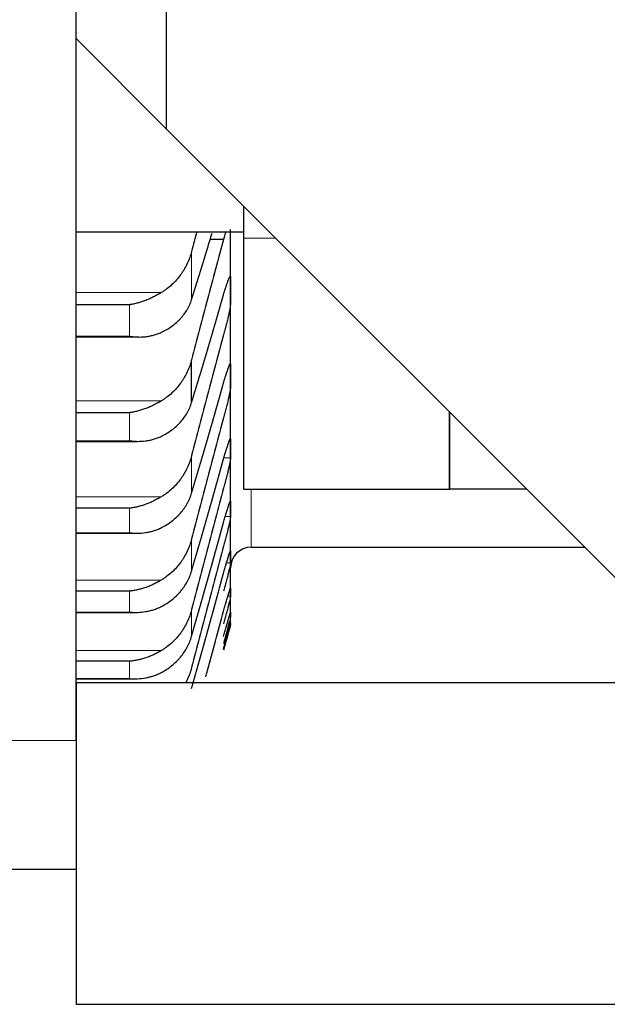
# Model space of a CAD drawing. Header units: inches. Extents: x 0 to 20790, y -12 to 14700.
# Tile 151 of 256: x 7908 to 7953, y 9166 to 9243. Entities that reach past the tile are written whole.
import ezdxf

# ---------------------------------------------------------------- set-up
doc = ezdxf.new("R2010")
doc.units = ezdxf.units.IN
doc.layers.add('1', color=7, linetype='Continuous', true_color=0xffffff)
doc.layers.add('254', color=7, linetype='Continuous', true_color=0xffffff)
doc.styles.add('latin_extended', font='simplex.shx')
doc.dimstyles.get("Standard").update_dxf_attribs({"dimtxt": 0.18, "dimasz": 0.18, "dimexe": 0.18, "dimexo": 0.0625, "dimgap": 0.09, "dimtad": 0, "dimtih": 1, "dimtoh": 1, "dimdec": 4, "dimzin": 0, "dimdsep": 46, "dimtxsty": 'Standard', "dimcen": 0.09, "dimadec": 0, "dimazin": 0, "dimtfac": 1, "dimtdec": 4, "dimtofl": 0, "dimtmove": 0, "dimatfit": 3, "dimfxl": 1, "dimtolj": 1, "dimtzin": 0, "dimarcsym": 0})

# ---------------------------------------------------------------- blocks, each defined once
blk = doc.blocks.new('_U4')
at = {"layer": '254', "color": 3, "linetype": 'Continuous', "lineweight": 13, "transparency": 16777216}
for p, q in [((1196.915, 10968.48), (1196.915, 7971.958)), ((8181.915, 9131.481), (8181.915, 7971.958)), ((1319.415, 8006.958), (8059.415, 8006.958))]:
    blk.add_line(p, q, dxfattribs=at)
at = {"layer": '254', "color": 3, "transparency": 16777216}
for points in [[(1319.415, 8027.374), (1319.415, 7986.541), (1196.915, 8006.958)], [(8059.415, 7986.541), (8059.415, 8027.374), (8181.915, 8006.958)]]:
    blk.add_solid(points, dxfattribs=at)
at = {"layer": 'Defpoints', "color": 0, "transparency": 16777216}
for p in [(1196.915, 11003.48), (8181.915, 9166.481), (8181.915, 8006.958)]:
    blk.add_point(p, dxfattribs=at)
at = {"layer": '254', "color": 2, "lineweight": 13, "transparency": 16777216, "insert": (4473.582, 8190.708), "char_height": 122.5, "attachment_point": 1, "style": 'latin_extended'}
blk.add_mtext('\\A1;6985', dxfattribs=at)

msp = doc.modelspace()

# ---------------------------------------------------------------- linework, layer by layer
at = {"layer": '1', "color": 2, "linetype": 'Continuous', "lineweight": 25}
for p, q in [((7911.915, 9186.981), (7911.915, 9401.981)), ((7918.915, 9401.481), (7918.915, 9234.481)), ((7918.915, 9234.481), (7911.915, 9241.481)), ((7954.915, 9198.481), (7918.915, 9234.481)), ((7924.915, 9228.481), (7924.915, 9225.981)), ((7911.914, 9226.481), (7924.915, 9226.481)), ((7923.915, 9221.937), (7923.915, 9226.648)), ((7923.377, 9225.884), (7922.307, 9225.884)), ((7924.915, 9225.981), (7924.915, 9206.481)), ((7923.915, 9215.305), (7923.915, 9221.937)), ((7916.059, 9220.81), (7911.915, 9220.81)), ((7911.914, 9218.307), (7916.789, 9218.307)), ((7920.889, 9213.213), (7920.889, 9216.543)), ((7923.915, 9209.637), (7923.915, 9215.305)), ((7916.059, 9212.424), (7911.915, 9212.424)), ((7940.915, 9206.481), (7940.915, 9212.481)), ((7940.915, 9212.481), (7940.915, 9206.481)), ((7911.914, 9210.203), (7916.701, 9210.203)), ((7923.915, 9204.941), (7923.915, 9209.637)), ((7924.915, 9206.481), (7940.915, 9206.481)), ((7946.915, 9206.481), (7940.915, 9206.481)), ((7916.059, 9205.006), (7911.915, 9205.006)), ((7923.915, 9201.226), (7923.915, 9204.941)), ((7911.915, 9203.07), (7916.614, 9203.07)), ((7925.515, 9201.981), (7951.416, 9201.981)), ((7923.915, 9198.496), (7923.915, 9201.226)), ((7916.059, 9198.568), (7911.915, 9198.568)), ((7923.915, 9196.757), (7923.915, 9198.496)), ((7911.915, 9196.918), (7916.528, 9196.918)), ((7923.915, 9196.012), (7923.915, 9196.757)), ((7923.915, 9195.981), (7923.915, 9196.012)), ((7916.059, 9193.12), (7911.915, 9193.12)), ((7911.914, 9191.757), (7916.442, 9191.757)), ((7911.915, 9191.481), (8181.915, 9191.481)), ((7911.915, 9191.481), (7911.915, 9166.481)), ((7886.915, 9176.981), (7911.915, 9176.981)), ((7911.915, 9166.481), (8181.915, 9166.481))]:
    msp.add_line(p, q, dxfattribs=at)
at = {"layer": '1', "color": 110, "linetype": 'Continuous', "lineweight": 13}
for p, q in [((7924.915, 9225.981), (7927.415, 9225.981)), ((7920.889, 9221.21), (7920.889, 9224.953)), ((7918.546, 9221.759), (7911.915, 9221.759)), ((7916.059, 9218.365), (7916.059, 9220.81)), ((7916.059, 9218.365), (7911.915, 9218.365)), ((7918.546, 9213.347), (7911.915, 9213.347)), ((7916.059, 9210.249), (7916.059, 9212.424)), ((7916.059, 9210.249), (7911.915, 9210.249)), ((7920.889, 9206.184), (7920.889, 9209.096)), ((7923.912, 9208.92), (7923.402, 9208.92)), ((7925.515, 9201.981), (7925.515, 9206.481)), ((7918.546, 9205.9), (7911.915, 9205.9)), ((7916.059, 9203.104), (7916.059, 9205.006)), ((7923.912, 9204.36), (7923.504, 9204.36)), ((7916.059, 9203.104), (7911.915, 9203.104)), ((7920.889, 9200.132), (7920.889, 9202.621)), ((7923.912, 9200.78), (7923.605, 9200.78)), ((7918.546, 9199.433), (7911.915, 9199.433)), ((7916.059, 9196.943), (7916.059, 9198.568)), ((7923.912, 9198.187), (7923.705, 9198.187)), ((7916.059, 9196.943), (7911.915, 9196.943)), ((7920.889, 9195.069), (7920.889, 9197.131)), ((7918.546, 9193.954), (7911.915, 9193.954)), ((7916.059, 9191.774), (7916.059, 9193.12)), ((7916.059, 9191.774), (7911.915, 9191.774)), ((7886.915, 9186.981), (7911.915, 9186.981))]:
    msp.add_line(p, q, dxfattribs=at)
at = {"layer": '1', "color": 2, "linetype": 'Continuous', "lineweight": 25}
msp.add_arc((7925.515, 9200.381), 1.6, 90, 180, dxfattribs=at)
for points in [[(7921.29, 9226.498), (7921.156, 9225.985), (7921.022, 9225.47), (7920.889, 9224.953)], [(7923.377, 9225.884), (7923.166, 9225.118), (7922.746, 9223.579), (7922.122, 9221.254), (7921.502, 9218.909), (7921.093, 9217.334), (7920.889, 9216.543)], [(7923.912, 9222.92), (7923.914, 9222.593), (7923.915, 9222.265), (7923.915, 9221.937)], [(7923.915, 9221.937), (7923.915, 9221.609), (7923.914, 9221.282), (7923.912, 9220.954)], [(7920.889, 9213.213), (7921.093, 9213.876), (7921.502, 9215.218), (7922.122, 9217.286), (7922.746, 9219.408), (7923.166, 9220.859), (7923.377, 9221.593)], [(7923.377, 9218.482), (7923.166, 9217.709), (7922.746, 9216.158), (7922.122, 9213.818), (7921.502, 9211.465), (7921.093, 9209.887), (7920.889, 9209.096)], [(7923.912, 9216.156), (7923.914, 9215.873), (7923.915, 9215.589), (7923.915, 9215.305)], [(7923.915, 9215.305), (7923.915, 9215.022), (7923.914, 9214.738), (7923.912, 9214.455)], [(7920.889, 9206.184), (7921.093, 9206.863), (7921.502, 9208.238), (7922.122, 9210.35), (7922.746, 9212.511), (7923.166, 9213.985), (7923.377, 9214.73)], [(7923.377, 9212.039), (7923.166, 9211.26), (7922.746, 9209.699), (7922.122, 9207.349), (7921.502, 9204.99), (7921.093, 9203.412), (7920.889, 9202.621)], [(7923.912, 9210.354), (7923.914, 9210.115), (7923.915, 9209.876), (7923.915, 9209.637)], [(7923.915, 9209.637), (7923.915, 9209.398), (7923.914, 9209.159), (7923.912, 9208.92)], [(7920.889, 9200.132), (7921.093, 9200.827), (7921.502, 9202.232), (7922.122, 9204.384), (7922.746, 9206.582), (7923.166, 9208.077), (7923.377, 9208.832)], [(7923.377, 9206.564), (7923.166, 9205.781), (7922.746, 9204.213), (7922.122, 9201.856), (7921.502, 9199.496), (7921.093, 9197.919), (7920.889, 9197.131)], [(7923.912, 9205.523), (7923.914, 9205.329), (7923.915, 9205.135), (7923.915, 9204.941)], [(7923.915, 9204.941), (7923.915, 9204.748), (7923.914, 9204.554), (7923.912, 9204.36)], [(7920.889, 9195.069), (7921.093, 9195.778), (7921.502, 9197.211), (7922.122, 9199.4), (7922.746, 9201.63), (7923.166, 9203.144), (7923.377, 9203.908)], [(7923.377, 9202.067), (7923.166, 9201.281), (7922.746, 9199.707), (7922.122, 9197.348), (7921.502, 9194.99), (7921.093, 9193.418), (7920.889, 9192.633)], [(7923.912, 9201.672), (7923.914, 9201.523), (7923.915, 9201.375), (7923.915, 9201.226)], [(7923.915, 9201.226), (7923.915, 9201.077), (7923.914, 9200.929), (7923.912, 9200.78)], [(7920.889, 9191.001), (7921.093, 9191.724), (7921.502, 9193.182), (7922.122, 9195.405), (7922.746, 9197.664), (7923.166, 9199.194), (7923.377, 9199.965)], [(7923.912, 9198.806), (7923.914, 9198.702), (7923.915, 9198.599), (7923.915, 9198.496)], [(7923.915, 9198.496), (7923.915, 9198.393), (7923.914, 9198.29), (7923.912, 9198.187)], [(7923.912, 9196.929), (7923.914, 9196.872), (7923.915, 9196.815), (7923.915, 9196.757)], [(7923.915, 9196.757), (7923.915, 9196.7), (7923.914, 9196.643), (7923.912, 9196.586)], [(7923.912, 9196.046), (7923.914, 9196.035), (7923.915, 9196.023), (7923.915, 9196.012)], [(7923.915, 9196.012), (7923.915, 9196), (7923.914, 9195.989), (7923.912, 9195.977)]]:
    msp.add_open_spline(points, degree=3, dxfattribs=at)
for points, knots in [([(7920.889, 9221.21), (7921.093, 9221.854), (7921.502, 9223.163), (7922.034, 9224.896), (7922.361, 9225.981), (7922.48, 9226.379)], [0, 0, 0, 0, 0.388519, 0.777039, 1, 1, 1, 1]), ([(7923.537, 9226.48), (7923.535, 9226.47), (7923.533, 9226.461), (7923.522, 9226.419), (7923.514, 9226.387), (7923.497, 9226.323), (7923.488, 9226.291), (7923.446, 9226.131), (7923.412, 9226.006), (7923.377, 9225.884)], [0, 0, 0, 0, 0.047165, 0.047165, 0.205971, 0.205971, 0.364777, 0.364777, 1, 1, 1, 1]), ([(7920.889, 9224.953), (7920.846, 9224.788), (7920.796, 9224.627), (7920.681, 9224.31), (7920.552, 9223.999), (7920.395, 9223.702), (7920.265, 9223.483), (7920.22, 9223.411), (7920.15, 9223.304), (7920.126, 9223.269), (7920.078, 9223.199), (7920.053, 9223.164), (7919.928, 9222.993), (7919.717, 9222.73), (7919.482, 9222.489), (7919.235, 9222.26), (7919.105, 9222.151), (7918.935, 9222.022), (7918.901, 9221.997), (7918.832, 9221.947), (7918.727, 9221.873), (7918.619, 9221.804), (7918.546, 9221.759)], [0, 0, 0, 0, 0.125, 0.125, 0.25, 0.375, 0.375, 0.4375, 0.4375, 0.46875, 0.46875, 0.5, 0.5, 0.625, 0.75, 0.75, 0.875, 0.875, 0.90625, 0.90625, 0.9375, 1, 1, 1, 1]), ([(7923.377, 9221.593), (7923.412, 9221.716), (7923.446, 9221.834), (7923.496, 9222.003), (7923.513, 9222.058), (7923.538, 9222.138), (7923.546, 9222.164), (7923.562, 9222.216), (7923.57, 9222.242), (7923.61, 9222.367), (7923.641, 9222.458), (7923.684, 9222.582), (7923.698, 9222.621), (7923.719, 9222.676), (7923.725, 9222.693), (7923.738, 9222.728), (7923.745, 9222.744), (7923.776, 9222.822), (7923.798, 9222.873), (7923.823, 9222.922), (7923.828, 9222.931), (7923.837, 9222.947), (7923.842, 9222.955), (7923.855, 9222.975), (7923.862, 9222.986), (7923.883, 9223.007), (7923.894, 9223.008), (7923.903, 9222.993), (7923.904, 9222.989), (7923.907, 9222.98), (7923.908, 9222.974), (7923.911, 9222.955), (7923.912, 9222.94), (7923.912, 9222.92)], [0, 0, 0, 0, 0.125, 0.125, 0.1875, 0.1875, 0.21875, 0.21875, 0.25, 0.25, 0.375, 0.375, 0.4375, 0.4375, 0.46875, 0.46875, 0.5, 0.5, 0.625, 0.625, 0.65625, 0.65625, 0.6875, 0.6875, 0.75, 0.75, 0.875, 0.875, 0.90625, 0.90625, 0.9375, 0.9375, 1, 1, 1, 1]), ([(7918.546, 9221.759), (7918.447, 9221.699), (7918.347, 9221.641), (7918.145, 9221.529), (7918.044, 9221.476), (7917.84, 9221.375), (7917.738, 9221.327), (7917.531, 9221.236), (7917.427, 9221.193), (7917.217, 9221.112), (7917.112, 9221.074), (7916.902, 9221.006), (7916.797, 9220.974), (7916.587, 9220.917), (7916.482, 9220.891), (7916.324, 9220.857), (7916.244, 9220.841), (7916.152, 9220.825), (7916.105, 9220.817), (7916.085, 9220.814), (7916.072, 9220.812), (7916.066, 9220.811), (7916.059, 9220.81)], [0, 0, 0, 0, 0.125, 0.125, 0.25, 0.25, 0.375, 0.375, 0.5, 0.5, 0.625, 0.625, 0.75, 0.75, 0.875, 0.875, 0.9375, 0.96875, 0.984375, 0.992187, 0.992187, 1, 1, 1, 1]), ([(7918.546, 9218.672), (7918.692, 9218.74), (7918.832, 9218.814), (7919.101, 9218.973), (7919.359, 9219.141), (7919.595, 9219.33), (7919.736, 9219.454), (7919.763, 9219.48), (7919.818, 9219.531), (7919.846, 9219.557), (7919.926, 9219.635), (7919.977, 9219.688), (7920.127, 9219.851), (7920.22, 9219.963), (7920.391, 9220.193), (7920.47, 9220.312), (7920.579, 9220.496), (7920.613, 9220.558), (7920.662, 9220.653), (7920.678, 9220.685), (7920.708, 9220.749), (7920.723, 9220.781), (7920.796, 9220.943), (7920.846, 9221.075), (7920.889, 9221.21)], [0, 0, 0, 0, 0.125, 0.125, 0.25, 0.375, 0.375, 0.40625, 0.40625, 0.4375, 0.4375, 0.5, 0.5, 0.625, 0.625, 0.75, 0.75, 0.8125, 0.8125, 0.84375, 0.84375, 0.875, 0.875, 1, 1, 1, 1]), ([(7923.912, 9220.954), (7923.912, 9220.935), (7923.91, 9220.891), (7923.902, 9220.807), (7923.893, 9220.739), (7923.885, 9220.684), (7923.882, 9220.665), (7923.876, 9220.625), (7923.873, 9220.605), (7923.856, 9220.501), (7923.839, 9220.408), (7923.814, 9220.282), (7923.809, 9220.256), (7923.801, 9220.216), (7923.798, 9220.203), (7923.793, 9220.176), (7923.779, 9220.108), (7923.752, 9219.983), (7923.726, 9219.866), (7923.699, 9219.746), (7923.685, 9219.685), (7923.641, 9219.498), (7923.61, 9219.372), (7923.563, 9219.181), (7923.547, 9219.118), (7923.522, 9219.021), (7923.514, 9218.989), (7923.497, 9218.924), (7923.488, 9218.892), (7923.446, 9218.732), (7923.412, 9218.606), (7923.377, 9218.482)], [0, 0, 0, 0, 0.0625, 0.125, 0.1875, 0.1875, 0.21875, 0.21875, 0.25, 0.25, 0.375, 0.375, 0.40625, 0.40625, 0.421875, 0.421875, 0.4375, 0.5, 0.5625, 0.5625, 0.625, 0.625, 0.75, 0.75, 0.8125, 0.8125, 0.84375, 0.84375, 0.875, 0.875, 1, 1, 1, 1]), ([(7916.059, 9218.365), (7916.062, 9218.365), (7916.066, 9218.365), (7916.072, 9218.364), (7916.075, 9218.363), (7916.085, 9218.362), (7916.105, 9218.359), (7916.152, 9218.352), (7916.244, 9218.34), (7916.324, 9218.332), (7916.482, 9218.318), (7916.587, 9218.311), (7916.9, 9218.303), (7917.108, 9218.31), (7917.419, 9218.344), (7917.523, 9218.36), (7917.678, 9218.388), (7917.73, 9218.399), (7917.834, 9218.422), (7917.886, 9218.435), (7918.041, 9218.477), (7918.143, 9218.509), (7918.346, 9218.583), (7918.447, 9218.625), (7918.546, 9218.672)], [0, 0, 0, 0, 0.003906, 0.003906, 0.007813, 0.007813, 0.015625, 0.03125, 0.0625, 0.125, 0.125, 0.25, 0.25, 0.5, 0.5, 0.625, 0.625, 0.6875, 0.6875, 0.75, 0.75, 0.875, 0.875, 1, 1, 1, 1]), ([(7920.889, 9216.543), (7920.846, 9216.378), (7920.796, 9216.216), (7920.681, 9215.899), (7920.552, 9215.588), (7920.395, 9215.29), (7920.265, 9215.071), (7920.22, 9214.999), (7920.15, 9214.892), (7920.126, 9214.856), (7920.078, 9214.786), (7920.053, 9214.752), (7919.928, 9214.58), (7919.717, 9214.317), (7919.482, 9214.077), (7919.235, 9213.847), (7919.105, 9213.738), (7918.935, 9213.609), (7918.901, 9213.584), (7918.832, 9213.534), (7918.727, 9213.46), (7918.619, 9213.391), (7918.546, 9213.347)], [0, 0, 0, 0, 0.125, 0.125, 0.25, 0.375, 0.375, 0.4375, 0.4375, 0.46875, 0.46875, 0.5, 0.5, 0.625, 0.75, 0.75, 0.875, 0.875, 0.90625, 0.90625, 0.9375, 1, 1, 1, 1]), ([(7923.377, 9214.73), (7923.412, 9214.855), (7923.446, 9214.975), (7923.496, 9215.147), (7923.513, 9215.203), (7923.538, 9215.285), (7923.546, 9215.312), (7923.562, 9215.366), (7923.57, 9215.392), (7923.61, 9215.521), (7923.641, 9215.616), (7923.684, 9215.745), (7923.698, 9215.786), (7923.719, 9215.845), (7923.725, 9215.864), (7923.738, 9215.9), (7923.745, 9215.917), (7923.776, 9216.001), (7923.798, 9216.056), (7923.823, 9216.112), (7923.828, 9216.122), (7923.837, 9216.141), (7923.842, 9216.15), (7923.855, 9216.174), (7923.862, 9216.187), (7923.883, 9216.216), (7923.894, 9216.223), (7923.903, 9216.214), (7923.904, 9216.212), (7923.907, 9216.205), (7923.908, 9216.201), (7923.911, 9216.186), (7923.912, 9216.173), (7923.912, 9216.156)], [0, 0, 0, 0, 0.125, 0.125, 0.1875, 0.1875, 0.21875, 0.21875, 0.25, 0.25, 0.375, 0.375, 0.4375, 0.4375, 0.46875, 0.46875, 0.5, 0.5, 0.625, 0.625, 0.65625, 0.65625, 0.6875, 0.6875, 0.75, 0.75, 0.875, 0.875, 0.90625, 0.90625, 0.9375, 0.9375, 1, 1, 1, 1]), ([(7923.912, 9214.455), (7923.912, 9214.438), (7923.91, 9214.399), (7923.902, 9214.322), (7923.893, 9214.259), (7923.885, 9214.207), (7923.882, 9214.189), (7923.876, 9214.152), (7923.873, 9214.133), (7923.856, 9214.034), (7923.839, 9213.945), (7923.814, 9213.823), (7923.809, 9213.798), (7923.801, 9213.759), (7923.798, 9213.746), (7923.793, 9213.72), (7923.779, 9213.654), (7923.752, 9213.532), (7923.726, 9213.417), (7923.699, 9213.3), (7923.685, 9213.24), (7923.641, 9213.055), (7923.61, 9212.931), (7923.563, 9212.741), (7923.547, 9212.677), (7923.522, 9212.581), (7923.514, 9212.548), (7923.497, 9212.484), (7923.488, 9212.451), (7923.446, 9212.291), (7923.412, 9212.164), (7923.377, 9212.039)], [0, 0, 0, 0, 0.0625, 0.125, 0.1875, 0.1875, 0.21875, 0.21875, 0.25, 0.25, 0.375, 0.375, 0.40625, 0.40625, 0.421875, 0.421875, 0.4375, 0.5, 0.5625, 0.5625, 0.625, 0.625, 0.75, 0.75, 0.8125, 0.8125, 0.84375, 0.84375, 0.875, 0.875, 1, 1, 1, 1]), ([(7918.546, 9213.347), (7918.447, 9213.286), (7918.347, 9213.228), (7918.145, 9213.117), (7918.044, 9213.065), (7917.84, 9212.965), (7917.738, 9212.918), (7917.531, 9212.829), (7917.427, 9212.787), (7917.217, 9212.708), (7917.112, 9212.672), (7916.902, 9212.606), (7916.797, 9212.576), (7916.587, 9212.522), (7916.482, 9212.498), (7916.324, 9212.467), (7916.244, 9212.452), (7916.152, 9212.437), (7916.105, 9212.43), (7916.085, 9212.427), (7916.072, 9212.426), (7916.066, 9212.425), (7916.059, 9212.424)], [0, 0, 0, 0, 0.125, 0.125, 0.25, 0.25, 0.375, 0.375, 0.5, 0.5, 0.625, 0.625, 0.75, 0.75, 0.875, 0.875, 0.9375, 0.96875, 0.984375, 0.992188, 0.992188, 1, 1, 1, 1]), ([(7918.546, 9210.6), (7918.692, 9210.67), (7918.832, 9210.747), (7919.101, 9210.91), (7919.359, 9211.084), (7919.595, 9211.278), (7919.736, 9211.407), (7919.763, 9211.433), (7919.818, 9211.485), (7919.846, 9211.512), (7919.926, 9211.593), (7919.977, 9211.648), (7920.127, 9211.815), (7920.22, 9211.93), (7920.391, 9212.168), (7920.47, 9212.291), (7920.579, 9212.48), (7920.613, 9212.544), (7920.662, 9212.641), (7920.678, 9212.674), (7920.708, 9212.739), (7920.723, 9212.773), (7920.796, 9212.939), (7920.846, 9213.075), (7920.889, 9213.213)], [0, 0, 0, 0, 0.125, 0.125, 0.25, 0.375, 0.375, 0.40625, 0.40625, 0.4375, 0.4375, 0.5, 0.5, 0.625, 0.625, 0.75, 0.75, 0.8125, 0.8125, 0.84375, 0.84375, 0.875, 0.875, 1, 1, 1, 1]), ([(7916.059, 9210.249), (7916.062, 9210.249), (7916.066, 9210.248), (7916.072, 9210.247), (7916.075, 9210.247), (7916.085, 9210.246), (7916.105, 9210.243), (7916.152, 9210.237), (7916.244, 9210.227), (7916.324, 9210.22), (7916.482, 9210.209), (7916.587, 9210.204), (7916.9, 9210.201), (7917.108, 9210.213), (7917.419, 9210.253), (7917.523, 9210.27), (7917.678, 9210.301), (7917.73, 9210.313), (7917.834, 9210.338), (7917.886, 9210.352), (7918.041, 9210.397), (7918.143, 9210.431), (7918.346, 9210.508), (7918.447, 9210.551), (7918.546, 9210.6)], [0, 0, 0, 0, 0.003906, 0.003906, 0.007813, 0.007813, 0.015625, 0.03125, 0.0625, 0.125, 0.125, 0.25, 0.25, 0.5, 0.5, 0.625, 0.625, 0.6875, 0.6875, 0.75, 0.75, 0.875, 0.875, 1, 1, 1, 1]), ([(7923.377, 9208.832), (7923.412, 9208.958), (7923.446, 9209.079), (7923.496, 9209.255), (7923.513, 9209.312), (7923.538, 9209.396), (7923.546, 9209.424), (7923.562, 9209.479), (7923.57, 9209.506), (7923.61, 9209.639), (7923.641, 9209.737), (7923.684, 9209.872), (7923.698, 9209.915), (7923.719, 9209.976), (7923.725, 9209.996), (7923.738, 9210.035), (7923.745, 9210.053), (7923.776, 9210.142), (7923.798, 9210.202), (7923.823, 9210.264), (7923.828, 9210.275), (7923.837, 9210.297), (7923.842, 9210.307), (7923.855, 9210.335), (7923.862, 9210.351), (7923.883, 9210.387), (7923.894, 9210.399), (7923.903, 9210.397), (7923.904, 9210.396), (7923.907, 9210.392), (7923.908, 9210.389), (7923.911, 9210.379), (7923.912, 9210.368), (7923.912, 9210.354)], [0, 0, 0, 0, 0.125, 0.125, 0.1875, 0.1875, 0.21875, 0.21875, 0.25, 0.25, 0.375, 0.375, 0.4375, 0.4375, 0.46875, 0.46875, 0.5, 0.5, 0.625, 0.625, 0.65625, 0.65625, 0.6875, 0.6875, 0.75, 0.75, 0.875, 0.875, 0.90625, 0.90625, 0.9375, 0.9375, 1, 1, 1, 1]), ([(7920.889, 9209.096), (7920.846, 9208.93), (7920.796, 9208.768), (7920.681, 9208.451), (7920.552, 9208.14), (7920.395, 9207.841), (7920.265, 9207.623), (7920.22, 9207.551), (7920.15, 9207.444), (7920.126, 9207.408), (7920.078, 9207.338), (7920.053, 9207.304), (7919.928, 9207.132), (7919.717, 9206.87), (7919.482, 9206.629), (7919.235, 9206.4), (7919.105, 9206.291), (7918.935, 9206.162), (7918.901, 9206.137), (7918.832, 9206.087), (7918.727, 9206.014), (7918.619, 9205.945), (7918.546, 9205.9)], [0, 0, 0, 0, 0.125, 0.125, 0.25, 0.375, 0.375, 0.4375, 0.4375, 0.46875, 0.46875, 0.5, 0.5, 0.625, 0.75, 0.75, 0.875, 0.875, 0.90625, 0.90625, 0.9375, 1, 1, 1, 1]), ([(7923.912, 9208.92), (7923.912, 9208.906), (7923.91, 9208.872), (7923.902, 9208.803), (7923.893, 9208.745), (7923.885, 9208.696), (7923.882, 9208.679), (7923.876, 9208.644), (7923.873, 9208.626), (7923.856, 9208.532), (7923.839, 9208.447), (7923.814, 9208.33), (7923.809, 9208.305), (7923.801, 9208.268), (7923.798, 9208.256), (7923.793, 9208.23), (7923.779, 9208.167), (7923.752, 9208.048), (7923.726, 9207.935), (7923.699, 9207.82), (7923.685, 9207.761), (7923.641, 9207.58), (7923.61, 9207.456), (7923.563, 9207.267), (7923.547, 9207.204), (7923.522, 9207.108), (7923.514, 9207.076), (7923.497, 9207.011), (7923.488, 9206.979), (7923.446, 9206.818), (7923.412, 9206.691), (7923.377, 9206.564)], [0, 0, 0, 0, 0.0625, 0.125, 0.1875, 0.1875, 0.21875, 0.21875, 0.25, 0.25, 0.375, 0.375, 0.40625, 0.40625, 0.421875, 0.421875, 0.4375, 0.5, 0.5625, 0.5625, 0.625, 0.625, 0.75, 0.75, 0.8125, 0.8125, 0.84375, 0.84375, 0.875, 0.875, 1, 1, 1, 1]), ([(7918.546, 9205.9), (7918.447, 9205.84), (7918.347, 9205.782), (7918.145, 9205.673), (7918.044, 9205.621), (7917.84, 9205.523), (7917.738, 9205.476), (7917.531, 9205.389), (7917.427, 9205.349), (7917.217, 9205.273), (7917.112, 9205.238), (7916.902, 9205.175), (7916.797, 9205.147), (7916.587, 9205.096), (7916.482, 9205.073), (7916.324, 9205.044), (7916.244, 9205.031), (7916.152, 9205.018), (7916.105, 9205.012), (7916.085, 9205.009), (7916.072, 9205.007), (7916.066, 9205.007), (7916.059, 9205.006)], [0, 0, 0, 0, 0.125, 0.125, 0.25, 0.25, 0.375, 0.375, 0.5, 0.5, 0.625, 0.625, 0.75, 0.75, 0.875, 0.875, 0.9375, 0.96875, 0.984375, 0.992188, 0.992188, 1, 1, 1, 1]), ([(7918.546, 9203.499), (7918.692, 9203.571), (7918.832, 9203.65), (7919.101, 9203.818), (7919.359, 9203.997), (7919.595, 9204.197), (7919.736, 9204.329), (7919.763, 9204.356), (7919.818, 9204.41), (7919.846, 9204.437), (7919.926, 9204.52), (7919.977, 9204.577), (7920.127, 9204.749), (7920.22, 9204.867), (7920.391, 9205.111), (7920.47, 9205.237), (7920.579, 9205.431), (7920.613, 9205.497), (7920.662, 9205.597), (7920.678, 9205.63), (7920.708, 9205.698), (7920.723, 9205.732), (7920.796, 9205.903), (7920.846, 9206.042), (7920.889, 9206.184)], [0, 0, 0, 0, 0.125, 0.125, 0.25, 0.375, 0.375, 0.40625, 0.40625, 0.4375, 0.4375, 0.5, 0.5, 0.625, 0.625, 0.75, 0.75, 0.8125, 0.8125, 0.84375, 0.84375, 0.875, 0.875, 1, 1, 1, 1]), ([(7923.377, 9203.908), (7923.412, 9204.035), (7923.446, 9204.158), (7923.496, 9204.336), (7923.513, 9204.394), (7923.538, 9204.48), (7923.546, 9204.509), (7923.562, 9204.565), (7923.57, 9204.593), (7923.61, 9204.729), (7923.641, 9204.83), (7923.684, 9204.971), (7923.698, 9205.016), (7923.719, 9205.08), (7923.725, 9205.101), (7923.738, 9205.142), (7923.745, 9205.161), (7923.776, 9205.255), (7923.798, 9205.32), (7923.823, 9205.388), (7923.828, 9205.4), (7923.837, 9205.425), (7923.842, 9205.436), (7923.855, 9205.468), (7923.862, 9205.486), (7923.883, 9205.53), (7923.894, 9205.547), (7923.903, 9205.552), (7923.904, 9205.552), (7923.907, 9205.551), (7923.908, 9205.549), (7923.911, 9205.543), (7923.912, 9205.535), (7923.912, 9205.523)], [0, 0, 0, 0, 0.125, 0.125, 0.1875, 0.1875, 0.21875, 0.21875, 0.25, 0.25, 0.375, 0.375, 0.4375, 0.4375, 0.46875, 0.46875, 0.5, 0.5, 0.625, 0.625, 0.65625, 0.65625, 0.6875, 0.6875, 0.75, 0.75, 0.875, 0.875, 0.90625, 0.90625, 0.9375, 0.9375, 1, 1, 1, 1]), ([(7923.912, 9204.36), (7923.912, 9204.348), (7923.91, 9204.319), (7923.902, 9204.257), (7923.893, 9204.204), (7923.885, 9204.159), (7923.882, 9204.143), (7923.876, 9204.111), (7923.873, 9204.094), (7923.856, 9204.005), (7923.839, 9203.924), (7923.814, 9203.811), (7923.809, 9203.788), (7923.801, 9203.752), (7923.798, 9203.74), (7923.793, 9203.716), (7923.779, 9203.654), (7923.752, 9203.538), (7923.726, 9203.429), (7923.699, 9203.316), (7923.685, 9203.258), (7923.641, 9203.08), (7923.61, 9202.958), (7923.563, 9202.771), (7923.547, 9202.707), (7923.522, 9202.612), (7923.514, 9202.58), (7923.497, 9202.515), (7923.488, 9202.483), (7923.446, 9202.323), (7923.412, 9202.195), (7923.377, 9202.067)], [0, 0, 0, 0, 0.0625, 0.125, 0.1875, 0.1875, 0.21875, 0.21875, 0.25, 0.25, 0.375, 0.375, 0.40625, 0.40625, 0.421875, 0.421875, 0.4375, 0.5, 0.5625, 0.5625, 0.625, 0.625, 0.75, 0.75, 0.8125, 0.8125, 0.84375, 0.84375, 0.875, 0.875, 1, 1, 1, 1]), ([(7916.059, 9203.104), (7916.062, 9203.104), (7916.066, 9203.104), (7916.072, 9203.103), (7916.075, 9203.103), (7916.085, 9203.101), (7916.105, 9203.099), (7916.152, 9203.094), (7916.244, 9203.086), (7916.324, 9203.08), (7916.482, 9203.071), (7916.587, 9203.069), (7916.9, 9203.072), (7917.108, 9203.087), (7917.419, 9203.133), (7917.523, 9203.151), (7917.678, 9203.186), (7917.73, 9203.198), (7917.834, 9203.226), (7917.886, 9203.24), (7918.041, 9203.288), (7918.143, 9203.323), (7918.346, 9203.404), (7918.447, 9203.449), (7918.546, 9203.499)], [0, 0, 0, 0, 0.003906, 0.003906, 0.007813, 0.007813, 0.015625, 0.03125, 0.0625, 0.125, 0.125, 0.25, 0.25, 0.5, 0.5, 0.625, 0.625, 0.6875, 0.6875, 0.75, 0.75, 0.875, 0.875, 1, 1, 1, 1]), ([(7920.889, 9202.621), (7920.846, 9202.456), (7920.796, 9202.294), (7920.681, 9201.977), (7920.552, 9201.666), (7920.395, 9201.369), (7920.265, 9201.15), (7920.22, 9201.078), (7920.15, 9200.972), (7920.126, 9200.936), (7920.078, 9200.867), (7920.053, 9200.832), (7919.928, 9200.661), (7919.717, 9200.399), (7919.482, 9200.159), (7919.235, 9199.931), (7919.105, 9199.822), (7918.935, 9199.694), (7918.901, 9199.669), (7918.832, 9199.619), (7918.727, 9199.546), (7918.619, 9199.477), (7918.546, 9199.433)], [0, 0, 0, 0, 0.125, 0.125, 0.25, 0.375, 0.375, 0.4375, 0.4375, 0.46875, 0.46875, 0.5, 0.5, 0.625, 0.75, 0.75, 0.875, 0.875, 0.90625, 0.90625, 0.9375, 1, 1, 1, 1]), ([(7923.377, 9199.965), (7923.412, 9200.093), (7923.446, 9200.217), (7923.496, 9200.398), (7923.513, 9200.457), (7923.538, 9200.545), (7923.546, 9200.574), (7923.562, 9200.632), (7923.57, 9200.66), (7923.61, 9200.8), (7923.641, 9200.904), (7923.684, 9201.05), (7923.698, 9201.096), (7923.719, 9201.164), (7923.725, 9201.186), (7923.738, 9201.228), (7923.745, 9201.249), (7923.776, 9201.348), (7923.798, 9201.418), (7923.823, 9201.491), (7923.828, 9201.505), (7923.837, 9201.532), (7923.842, 9201.544), (7923.855, 9201.58), (7923.862, 9201.6), (7923.883, 9201.652), (7923.894, 9201.674), (7923.903, 9201.686), (7923.904, 9201.688), (7923.907, 9201.689), (7923.908, 9201.689), (7923.911, 9201.686), (7923.912, 9201.68), (7923.912, 9201.672)], [0, 0, 0, 0, 0.125, 0.125, 0.1875, 0.1875, 0.21875, 0.21875, 0.25, 0.25, 0.375, 0.375, 0.4375, 0.4375, 0.46875, 0.46875, 0.5, 0.5, 0.625, 0.625, 0.65625, 0.65625, 0.6875, 0.6875, 0.75, 0.75, 0.875, 0.875, 0.90625, 0.90625, 0.9375, 0.9375, 1, 1, 1, 1]), ([(7923.912, 9200.78), (7923.912, 9200.772), (7923.91, 9200.748), (7923.902, 9200.693), (7923.893, 9200.645), (7923.885, 9200.603), (7923.882, 9200.589), (7923.876, 9200.558), (7923.873, 9200.542), (7923.856, 9200.46), (7923.839, 9200.383), (7923.814, 9200.275), (7923.809, 9200.252), (7923.801, 9200.218), (7923.798, 9200.206), (7923.793, 9200.183), (7923.779, 9200.123), (7923.752, 9200.011), (7923.726, 9199.905), (7923.699, 9199.795), (7923.685, 9199.738), (7923.641, 9199.563), (7923.61, 9199.443), (7923.563, 9199.257), (7923.547, 9199.195), (7923.522, 9199.1), (7923.514, 9199.068), (7923.497, 9199.004), (7923.488, 9198.971), (7923.446, 9198.811), (7923.412, 9198.683), (7923.377, 9198.555)], [0, 0, 0, 0, 0.0625, 0.125, 0.1875, 0.1875, 0.21875, 0.21875, 0.25, 0.25, 0.375, 0.375, 0.40625, 0.40625, 0.421875, 0.421875, 0.4375, 0.5, 0.5625, 0.5625, 0.625, 0.625, 0.75, 0.75, 0.8125, 0.8125, 0.84375, 0.84375, 0.875, 0.875, 1, 1, 1, 1]), ([(7918.546, 9197.38), (7918.692, 9197.455), (7918.832, 9197.535), (7919.101, 9197.708), (7919.359, 9197.891), (7919.595, 9198.097), (7919.736, 9198.232), (7919.763, 9198.26), (7919.818, 9198.315), (7919.846, 9198.343), (7919.926, 9198.429), (7919.977, 9198.486), (7920.127, 9198.663), (7920.22, 9198.784), (7920.391, 9199.034), (7920.47, 9199.163), (7920.579, 9199.362), (7920.613, 9199.429), (7920.662, 9199.531), (7920.678, 9199.566), (7920.708, 9199.635), (7920.723, 9199.67), (7920.796, 9199.845), (7920.846, 9199.987), (7920.889, 9200.132)], [0, 0, 0, 0, 0.125, 0.125, 0.25, 0.375, 0.375, 0.40625, 0.40625, 0.4375, 0.4375, 0.5, 0.5, 0.625, 0.625, 0.75, 0.75, 0.8125, 0.8125, 0.84375, 0.84375, 0.875, 0.875, 1, 1, 1, 1]), ([(7918.546, 9199.433), (7918.447, 9199.372), (7918.347, 9199.315), (7918.145, 9199.207), (7918.044, 9199.156), (7917.84, 9199.059), (7917.738, 9199.014), (7917.531, 9198.929), (7917.427, 9198.89), (7917.217, 9198.817), (7917.112, 9198.784), (7916.902, 9198.723), (7916.797, 9198.697), (7916.587, 9198.649), (7916.482, 9198.628), (7916.324, 9198.602), (7916.244, 9198.59), (7916.152, 9198.578), (7916.105, 9198.573), (7916.085, 9198.571), (7916.072, 9198.569), (7916.066, 9198.569), (7916.059, 9198.568)], [0, 0, 0, 0, 0.125, 0.125, 0.25, 0.25, 0.375, 0.375, 0.5, 0.5, 0.625, 0.625, 0.75, 0.75, 0.875, 0.875, 0.9375, 0.96875, 0.984375, 0.992187, 0.992187, 1, 1, 1, 1]), ([(7923.377, 9197.011), (7923.412, 9197.139), (7923.446, 9197.265), (7923.496, 9197.448), (7923.513, 9197.508), (7923.538, 9197.597), (7923.546, 9197.627), (7923.562, 9197.685), (7923.57, 9197.714), (7923.61, 9197.857), (7923.641, 9197.964), (7923.684, 9198.115), (7923.698, 9198.164), (7923.719, 9198.234), (7923.725, 9198.256), (7923.738, 9198.301), (7923.745, 9198.322), (7923.776, 9198.427), (7923.798, 9198.501), (7923.823, 9198.58), (7923.828, 9198.595), (7923.837, 9198.624), (7923.842, 9198.638), (7923.855, 9198.677), (7923.862, 9198.7), (7923.883, 9198.76), (7923.894, 9198.787), (7923.903, 9198.805), (7923.904, 9198.808), (7923.907, 9198.812), (7923.908, 9198.813), (7923.911, 9198.814), (7923.912, 9198.812), (7923.912, 9198.806)], [0, 0, 0, 0, 0.125, 0.125, 0.1875, 0.1875, 0.21875, 0.21875, 0.25, 0.25, 0.375, 0.375, 0.4375, 0.4375, 0.46875, 0.46875, 0.5, 0.5, 0.625, 0.625, 0.65625, 0.65625, 0.6875, 0.6875, 0.75, 0.75, 0.875, 0.875, 0.90625, 0.90625, 0.9375, 0.9375, 1, 1, 1, 1]), ([(7923.912, 9198.187), (7923.912, 9198.181), (7923.91, 9198.163), (7923.902, 9198.116), (7923.893, 9198.072), (7923.885, 9198.035), (7923.882, 9198.021), (7923.876, 9197.993), (7923.873, 9197.979), (7923.856, 9197.902), (7923.839, 9197.829), (7923.814, 9197.726), (7923.809, 9197.705), (7923.801, 9197.672), (7923.798, 9197.66), (7923.793, 9197.638), (7923.779, 9197.581), (7923.752, 9197.473), (7923.726, 9197.369), (7923.699, 9197.262), (7923.685, 9197.207), (7923.641, 9197.035), (7923.61, 9196.916), (7923.563, 9196.733), (7923.547, 9196.671), (7923.522, 9196.577), (7923.514, 9196.545), (7923.497, 9196.481), (7923.488, 9196.449), (7923.446, 9196.29), (7923.412, 9196.162), (7923.377, 9196.033)], [0, 0, 0, 0, 0.0625, 0.125, 0.1875, 0.1875, 0.21875, 0.21875, 0.25, 0.25, 0.375, 0.375, 0.40625, 0.40625, 0.421875, 0.421875, 0.4375, 0.5, 0.5625, 0.5625, 0.625, 0.625, 0.75, 0.75, 0.8125, 0.8125, 0.84375, 0.84375, 0.875, 0.875, 1, 1, 1, 1]), ([(7916.059, 9196.943), (7916.062, 9196.943), (7916.066, 9196.942), (7916.072, 9196.942), (7916.075, 9196.941), (7916.085, 9196.94), (7916.105, 9196.938), (7916.152, 9196.934), (7916.244, 9196.927), (7916.324, 9196.923), (7916.482, 9196.917), (7916.587, 9196.917), (7916.9, 9196.925), (7917.108, 9196.944), (7917.419, 9196.996), (7917.523, 9197.016), (7917.678, 9197.053), (7917.73, 9197.067), (7917.834, 9197.096), (7917.886, 9197.111), (7918.041, 9197.161), (7918.143, 9197.199), (7918.346, 9197.282), (7918.447, 9197.329), (7918.546, 9197.38)], [0, 0, 0, 0, 0.003906, 0.003906, 0.007812, 0.007812, 0.015625, 0.03125, 0.0625, 0.125, 0.125, 0.25, 0.25, 0.5, 0.5, 0.625, 0.625, 0.6875, 0.6875, 0.75, 0.75, 0.875, 0.875, 1, 1, 1, 1]), ([(7920.889, 9197.131), (7920.846, 9196.966), (7920.796, 9196.804), (7920.681, 9196.488), (7920.552, 9196.178), (7920.395, 9195.882), (7920.265, 9195.664), (7920.22, 9195.592), (7920.15, 9195.486), (7920.126, 9195.451), (7920.078, 9195.381), (7920.053, 9195.347), (7919.928, 9195.177), (7919.717, 9194.916), (7919.482, 9194.677), (7919.235, 9194.45), (7919.105, 9194.342), (7918.935, 9194.214), (7918.901, 9194.189), (7918.832, 9194.139), (7918.727, 9194.067), (7918.619, 9193.998), (7918.546, 9193.954)], [0, 0, 0, 0, 0.125, 0.125, 0.25, 0.375, 0.375, 0.4375, 0.4375, 0.46875, 0.46875, 0.5, 0.5, 0.625, 0.75, 0.75, 0.875, 0.875, 0.90625, 0.90625, 0.9375, 1, 1, 1, 1]), ([(7921.984, 9191.905), (7922.03, 9192.073), (7922.283, 9192.997), (7922.746, 9194.69), (7923.166, 9196.234), (7923.377, 9197.011)], [0, 0, 0, 0, 0.10034, 0.55017, 1, 1, 1, 1]), ([(7923.377, 9195.049), (7923.412, 9195.178), (7923.446, 9195.304), (7923.496, 9195.489), (7923.513, 9195.55), (7923.538, 9195.641), (7923.546, 9195.671), (7923.562, 9195.731), (7923.57, 9195.76), (7923.61, 9195.906), (7923.641, 9196.016), (7923.684, 9196.171), (7923.698, 9196.222), (7923.719, 9196.294), (7923.725, 9196.318), (7923.738, 9196.364), (7923.745, 9196.387), (7923.776, 9196.496), (7923.798, 9196.574), (7923.823, 9196.659), (7923.828, 9196.675), (7923.837, 9196.707), (7923.842, 9196.722), (7923.855, 9196.765), (7923.862, 9196.79), (7923.883, 9196.857), (7923.894, 9196.889), (7923.903, 9196.914), (7923.904, 9196.918), (7923.907, 9196.925), (7923.908, 9196.928), (7923.911, 9196.933), (7923.912, 9196.933), (7923.912, 9196.929)], [0, 0, 0, 0, 0.125, 0.125, 0.1875, 0.1875, 0.21875, 0.21875, 0.25, 0.25, 0.375, 0.375, 0.4375, 0.4375, 0.46875, 0.46875, 0.5, 0.5, 0.625, 0.625, 0.65625, 0.65625, 0.6875, 0.6875, 0.75, 0.75, 0.875, 0.875, 0.90625, 0.90625, 0.9375, 0.9375, 1, 1, 1, 1]), ([(7923.912, 9196.586), (7923.912, 9196.582), (7923.91, 9196.569), (7923.902, 9196.53), (7923.893, 9196.491), (7923.885, 9196.457), (7923.882, 9196.445), (7923.876, 9196.42), (7923.873, 9196.406), (7923.856, 9196.335), (7923.839, 9196.267), (7923.814, 9196.169), (7923.809, 9196.149), (7923.801, 9196.117), (7923.798, 9196.106), (7923.793, 9196.085), (7923.779, 9196.03), (7923.752, 9195.926), (7923.726, 9195.826), (7923.699, 9195.722), (7923.685, 9195.667), (7923.641, 9195.5), (7923.61, 9195.383), (7923.563, 9195.202), (7923.547, 9195.141), (7923.522, 9195.048), (7923.514, 9195.016), (7923.497, 9194.953), (7923.488, 9194.921), (7923.446, 9194.762), (7923.412, 9194.634), (7923.377, 9194.506)], [0, 0, 0, 0, 0.0625, 0.125, 0.1875, 0.1875, 0.21875, 0.21875, 0.25, 0.25, 0.375, 0.375, 0.40625, 0.40625, 0.421875, 0.421875, 0.4375, 0.5, 0.5625, 0.5625, 0.625, 0.625, 0.75, 0.75, 0.8125, 0.8125, 0.84375, 0.84375, 0.875, 0.875, 1, 1, 1, 1]), ([(7923.377, 9194.084), (7923.412, 9194.213), (7923.446, 9194.339), (7923.496, 9194.526), (7923.513, 9194.588), (7923.538, 9194.68), (7923.546, 9194.71), (7923.562, 9194.771), (7923.57, 9194.801), (7923.61, 9194.95), (7923.641, 9195.062), (7923.684, 9195.222), (7923.698, 9195.274), (7923.719, 9195.349), (7923.725, 9195.374), (7923.738, 9195.422), (7923.745, 9195.445), (7923.776, 9195.559), (7923.798, 9195.641), (7923.823, 9195.732), (7923.828, 9195.749), (7923.837, 9195.783), (7923.842, 9195.799), (7923.855, 9195.845), (7923.862, 9195.873), (7923.883, 9195.947), (7923.894, 9195.985), (7923.903, 9196.016), (7923.904, 9196.022), (7923.907, 9196.031), (7923.908, 9196.035), (7923.911, 9196.044), (7923.912, 9196.047), (7923.912, 9196.046)], [0, 0, 0, 0, 0.125, 0.125, 0.1875, 0.1875, 0.21875, 0.21875, 0.25, 0.25, 0.375, 0.375, 0.4375, 0.4375, 0.46875, 0.46875, 0.5, 0.5, 0.625, 0.625, 0.65625, 0.65625, 0.6875, 0.6875, 0.75, 0.75, 0.875, 0.875, 0.90625, 0.90625, 0.9375, 0.9375, 1, 1, 1, 1]), ([(7923.912, 9195.977), (7923.912, 9195.977), (7923.91, 9195.969), (7923.902, 9195.937), (7923.893, 9195.904), (7923.885, 9195.874), (7923.882, 9195.863), (7923.876, 9195.84), (7923.873, 9195.827), (7923.856, 9195.762), (7923.839, 9195.699), (7923.814, 9195.606), (7923.809, 9195.587), (7923.801, 9195.557), (7923.798, 9195.546), (7923.793, 9195.526), (7923.779, 9195.474), (7923.752, 9195.374), (7923.726, 9195.277), (7923.699, 9195.176), (7923.685, 9195.123), (7923.641, 9194.959), (7923.61, 9194.845), (7923.563, 9194.667), (7923.547, 9194.607), (7923.522, 9194.515), (7923.514, 9194.483), (7923.497, 9194.421), (7923.488, 9194.389), (7923.446, 9194.231), (7923.412, 9194.104), (7923.377, 9193.975)], [0, 0, 0, 0, 0.0625, 0.125, 0.1875, 0.1875, 0.21875, 0.21875, 0.25, 0.25, 0.375, 0.375, 0.40625, 0.40625, 0.421875, 0.421875, 0.4375, 0.5, 0.5625, 0.5625, 0.625, 0.625, 0.75, 0.75, 0.8125, 0.8125, 0.84375, 0.84375, 0.875, 0.875, 1, 1, 1, 1]), ([(7918.546, 9192.253), (7918.692, 9192.33), (7918.832, 9192.413), (7919.101, 9192.59), (7919.359, 9192.778), (7919.595, 9192.988), (7919.736, 9193.126), (7919.763, 9193.154), (7919.818, 9193.211), (7919.846, 9193.24), (7919.926, 9193.327), (7919.977, 9193.387), (7920.127, 9193.567), (7920.22, 9193.691), (7920.391, 9193.947), (7920.47, 9194.078), (7920.579, 9194.282), (7920.613, 9194.35), (7920.662, 9194.455), (7920.678, 9194.49), (7920.708, 9194.561), (7920.723, 9194.596), (7920.796, 9194.775), (7920.846, 9194.921), (7920.889, 9195.069)], [0, 0, 0, 0, 0.125, 0.125, 0.25, 0.375, 0.375, 0.40625, 0.40625, 0.4375, 0.4375, 0.5, 0.5, 0.625, 0.625, 0.75, 0.75, 0.8125, 0.8125, 0.84375, 0.84375, 0.875, 0.875, 1, 1, 1, 1]), ([(7918.546, 9193.954), (7918.447, 9193.894), (7918.347, 9193.837), (7918.145, 9193.73), (7918.044, 9193.68), (7917.84, 9193.586), (7917.738, 9193.541), (7917.531, 9193.459), (7917.427, 9193.421), (7917.217, 9193.351), (7917.112, 9193.319), (7916.902, 9193.262), (7916.797, 9193.237), (7916.587, 9193.192), (7916.482, 9193.174), (7916.324, 9193.15), (7916.244, 9193.139), (7916.152, 9193.129), (7916.105, 9193.125), (7916.085, 9193.123), (7916.072, 9193.122), (7916.066, 9193.121), (7916.059, 9193.12)], [0, 0, 0, 0, 0.125, 0.125, 0.25, 0.25, 0.375, 0.375, 0.5, 0.5, 0.625, 0.625, 0.75, 0.75, 0.875, 0.875, 0.9375, 0.96875, 0.984375, 0.992187, 0.992187, 1, 1, 1, 1]), ([(7920.889, 9192.633), (7920.846, 9192.468), (7920.796, 9192.308), (7920.681, 9191.993), (7920.583, 9191.757), (7920.467, 9191.529), (7920.425, 9191.451)], [0, 0, 0, 0, 0.395394, 0.395394, 0.790787, 1, 1, 1, 1]), ([(7916.059, 9191.774), (7916.062, 9191.774), (7916.066, 9191.774), (7916.072, 9191.773), (7916.075, 9191.773), (7916.085, 9191.772), (7916.105, 9191.771), (7916.152, 9191.767), (7916.244, 9191.762), (7916.324, 9191.759), (7916.482, 9191.756), (7916.587, 9191.757), (7916.9, 9191.772), (7917.108, 9191.795), (7917.419, 9191.851), (7917.523, 9191.874), (7917.678, 9191.914), (7917.73, 9191.928), (7917.834, 9191.959), (7917.886, 9191.975), (7918.041, 9192.028), (7918.143, 9192.067), (7918.346, 9192.153), (7918.447, 9192.201), (7918.546, 9192.253)], [0, 0, 0, 0, 0.003906, 0.003906, 0.007812, 0.007812, 0.015625, 0.03125, 0.0625, 0.125, 0.125, 0.25, 0.25, 0.5, 0.5, 0.625, 0.625, 0.6875, 0.6875, 0.75, 0.75, 0.875, 0.875, 1, 1, 1, 1])]:
    msp.add_open_spline(points, degree=3, knots=knots, dxfattribs=at)

# ---------------------------------------------------------------- dimensions: what is measured, and where the dimension line sits
at = {"layer": '254', "color": 2, "linetype": 'Continuous', "lineweight": 13}
dim = msp.add_linear_dim(base=(8181.915, 8006.958), p1=(1196.915, 11003.48), p2=(8181.915, 9166.481), dimstyle='Standard', override={"dimscale": 35, "dimtxt": 3.5, "dimasz": 3.5, "dimexe": 1, "dimexo": 1, "dimgap": 1.75, "dimtad": 1, "dimtih": 1, "dimtoh": 0, "dimdec": 2, "dimlfac": 1, "dimzin": 8, "dimdsep": 46, "dimlunit": 2, "dimtxsty": 'latin_extended', "dimsah": 1, "dimse1": 0, "dimse2": 0, "dimsd1": 0, "dimsd2": 0, "dimclrd": 3, "dimclre": 3, "dimclrt": 2, "dimtol": 0, "dimtm": -0.1, "dimtfac": 0.714286, "dimtdec": 3, "dimtofl": 1, "dimtmove": 0, "dimtzin": 8, "dimlwd": 13, "dimlwe": 13}, dxfattribs=at)
dim.commit()
dim.dimension.update_dxf_attribs({"geometry": '_U4', "text_midpoint": (4689.415, 8006.958), "dimtype": 160})

doc.saveas('drawing.dxf')
